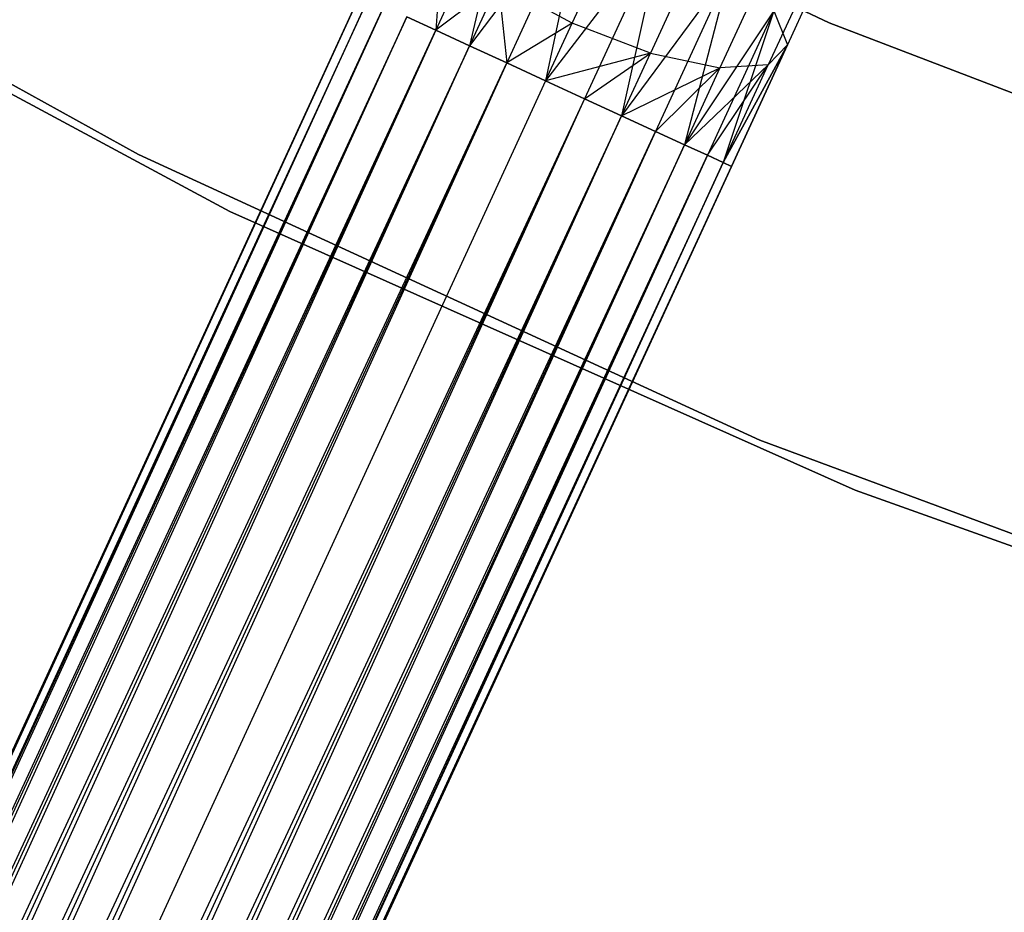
# Model space of a CAD drawing. Extents: x -102 to 102, y -101 to 102.
# Tile 115 of 256: x -20.61 to -15.82, y -43.36 to -39.02. Entities that reach past the tile are written whole.
import ezdxf

# ---------------------------------------------------------------- set-up
doc = ezdxf.new("R2010")
doc.units = 0
doc.header["$LTSCALE"] = 25.4
doc.layers.get('0').update_dxf_attribs({"linetype": 'CONTINUOUS'})

# ---------------------------------------------------------------- blocks, each defined once
blk = doc.blocks.new('NL2500011659_STL')
at = {"color": 0}
for p, q in [((-16.6754, -39.0371, 1), (-19.6142, -37.6449, 1)), ((-19.6142, -37.6449, -6.5), (-16.6754, -39.0371, -6.5)), ((-19.6142, -37.6449, -6.5), (-16.6754, -39.0371, -6.5)), ((-16.6754, -39.0371, 1), (-19.6142, -37.6449, 1)), ((-22.9427, -38.0683, 1), (-20.0341, -39.6775, 1)), ((-20.0341, -39.6775, -6.5), (-22.9427, -38.0683, -6.5)), ((-22.9427, -38.0683, 1), (-20.0341, -39.6775, 1)), ((-20.0341, -39.6775, -6.5), (-22.9427, -38.0683, -6.5)), ((-18.2256, -38.2848, -8.1715), (-18.5884, -39.0734, -8.309)), ((-18.2256, -38.2848, -8.1715), (-18.5884, -39.0734, -8.309)), ((-18.2256, -38.2848, -8.1715), (-18.4239, -39.1491, -8.4135)), ((-18.2256, -38.2848, -8.1715), (-18.4239, -39.1491, -8.4135)), ((-22.5207, -38.3776, 1), (-19.5901, -39.9545, 1)), ((-19.5901, -39.9545, 2), (-22.5207, -38.3776, 2)), ((-22.5207, -38.3776, 1), (-19.5901, -39.9545, 1)), ((-19.5901, -39.9545, 2), (-22.5207, -38.3776, 2)), ((-17.8586, -38.3961, -8.3324), (-18.4239, -39.1491, -8.4135)), ((-17.8586, -38.3961, -8.3324), (-18.4239, -39.1491, -8.4135)), ((-17.8586, -38.3961, -8.3324), (-18.2433, -39.2322, -8.4782)), ((-17.8586, -38.3961, -8.3324), (-18.2433, -39.2322, -8.4782)), ((-17.8586, -38.3961, -8.3324), (-18.0544, -39.3191, -8.5)), ((-17.8586, -38.3961, -8.3324), (-18.0544, -39.3191, -8.5)), ((-17.4809, -38.5699, -8.3324), (-18.0544, -39.3191, -8.5)), ((-17.4809, -38.5699, -8.3324), (-18.0544, -39.3191, -8.5)), ((-17.4809, -38.5699, -8.3324), (-17.8655, -39.406, -8.4782)), ((-17.4809, -38.5699, -8.3324), (-17.8655, -39.406, -8.4782)), ((-17.4809, -38.5699, -8.3324), (-17.6849, -39.4891, -8.4135)), ((-17.4809, -38.5699, -8.3324), (-17.6849, -39.4891, -8.4135)), ((-16.6339, -38.611, -7.2026), (-16.8791, -39.1439, -7.5015)), ((-16.6339, -38.611, -7.2026), (-16.8791, -39.1439, -7.5015)), ((-18.5576, -38.6348, -6.7657), (-18.5884, -39.0734, -6.691)), ((-18.5576, -38.6348, -6.7657), (-18.5884, -39.0734, -6.691)), ((-17.9252, -39.0383, -6.4511), (-17.8087, -38.7851, -6.309)), ((-17.9252, -39.0383, -6.4511), (-17.8087, -38.7851, -6.309)), ((-17.1576, -38.7762, -8.1715), (-17.6849, -39.4891, -8.4135)), ((-17.1576, -38.7762, -8.1715), (-17.6849, -39.4891, -8.4135)), ((-17.1576, -38.7762, -8.1715), (-17.5204, -39.5647, -8.309)), ((-17.1576, -38.7762, -8.1715), (-17.5204, -39.5647, -8.309)), ((-17.1576, -38.7762, -8.1715), (-17.3793, -39.6297, -8.1691)), ((-17.1576, -38.7762, -8.1715), (-17.3793, -39.6297, -8.1691)), ((-16.775, -38.8136, -6.868), (-16.972, -39.2419, -7.1082)), ((-16.775, -38.8136, -6.868), (-16.972, -39.2419, -7.1082)), ((-18.2836, -38.8441, -6.5333), (-18.5884, -39.0734, -6.691)), ((-18.2836, -38.8441, -6.5333), (-18.5884, -39.0734, -6.691)), ((-18.2836, -38.8441, -6.5333), (-18.4239, -39.1491, -6.5865)), ((-18.2836, -38.8441, -6.5333), (-18.4239, -39.1491, -6.5865)), ((-17.9252, -39.0383, -6.4511), (-18.2836, -38.8441, -6.5333)), ((-18.2836, -38.8441, -6.5333), (-18.2433, -39.2322, -6.5218)), ((-18.2836, -38.8441, -6.5333), (-18.2433, -39.2322, -6.5218)), ((-17.9252, -39.0383, -6.4511), (-18.2836, -38.8441, -6.5333)), ((-34.5816, -72.8627, -7.3955), (-18.9579, -38.9034, -7.6045)), ((-18.9579, -38.9034, -7.3955), (-34.5816, -72.8627, -7.3955)), ((-34.5816, -72.8627, -7.3955), (-18.9579, -38.9034, -7.6045)), ((-18.9579, -38.9034, -7.3955), (-34.5816, -72.8627, -7.3955)), ((-18.9579, -38.9034, -7.6045), (-34.5422, -72.8809, -7.809)), ((-18.9579, -38.9034, -7.6045), (-34.5422, -72.8809, -7.809)), ((-17.418, -38.9089, -6.379), (-17.5446, -39.1841, -6.5333)), ((-17.418, -38.9089, -6.379), (-17.5446, -39.1841, -6.5333)), ((-18.9184, -38.9216, -7.191), (-34.5816, -72.8627, -7.3955)), ((-18.9184, -38.9216, -7.191), (-34.5816, -72.8627, -7.3955)), ((-18.9184, -38.9216, -7.809), (-34.5422, -72.8809, -7.809)), ((-18.9184, -38.9216, -7.809), (-34.5422, -72.8809, -7.809)), ((-34.5422, -72.8809, -7.809), (-18.8411, -38.9571, -8)), ((-34.5422, -72.8809, -7.809), (-18.8411, -38.9571, -8)), ((-34.4649, -72.9164, -7), (-18.9184, -38.9216, -7.191)), ((-34.4649, -72.9164, -7), (-18.9184, -38.9216, -7.191)), ((-18.8411, -38.9571, -7), (-34.4649, -72.9164, -7)), ((-18.8411, -38.9571, -7), (-34.4649, -72.9164, -7)), ((-18.8411, -38.9571, -8), (-34.3533, -72.9678, -8.1691)), ((-18.8411, -38.9571, -8), (-34.3533, -72.9678, -8.1691)), ((-17.0523, -38.919, -6.5767), (-17.2074, -39.2561, -6.7657)), ((-17.0523, -38.919, -6.5767), (-17.2074, -39.2561, -6.7657)), ((-18.7295, -39.0085, -6.8309), (-34.4649, -72.9164, -7)), ((-18.7295, -39.0085, -6.8309), (-34.4649, -72.9164, -7)), ((-18.7295, -39.0085, -8.1691), (-34.3533, -72.9678, -8.1691)), ((-18.7295, -39.0085, -8.1691), (-34.3533, -72.9678, -8.1691)), ((-34.2121, -73.0327, -6.691), (-18.7295, -39.0085, -6.8309)), ((-34.2121, -73.0327, -6.691), (-18.7295, -39.0085, -6.8309)), ((-18.7295, -39.0085, -6.8309), (-18.5884, -39.0734, -6.691)), ((-18.5884, -39.0734, -8.309), (-18.7295, -39.0085, -8.1691)), ((-18.5884, -39.0734, -8.309), (-18.7295, -39.0085, -8.1691)), ((-18.7295, -39.0085, -6.8309), (-18.5884, -39.0734, -6.691)), ((-16.9447, -38.9792, -7.8776), (-17.3793, -39.6297, -8.1691)), ((-16.9447, -38.9792, -7.8776), (-17.3793, -39.6297, -8.1691)), ((-16.9447, -38.9792, -7.8776), (-17.2676, -39.681, -8)), ((-16.9447, -38.9792, -7.8776), (-17.2676, -39.681, -8)), ((-16.9447, -38.9792, -7.8776), (-17.1904, -39.7166, -7.809)), ((-16.9447, -38.9792, -7.8776), (-17.1904, -39.7166, -7.809)), ((-16.9447, -38.9792, -7.8776), (-16.8791, -39.1439, -7.5015)), ((-16.9447, -38.9792, -7.8776), (-16.8791, -39.1439, -7.5015)), ((-17.9252, -39.0383, -6.4511), (-18.2433, -39.2322, -6.5218)), ((-17.9252, -39.0383, -6.4511), (-18.2433, -39.2322, -6.5218)), ((-18.0544, -39.3191, -6.5), (-17.9252, -39.0383, -6.4511)), ((-18.0544, -39.3191, -6.5), (-17.9252, -39.0383, -6.4511)), ((-17.5446, -39.1841, -6.5333), (-17.9252, -39.0383, -6.4511)), ((-17.5446, -39.1841, -6.5333), (-17.9252, -39.0383, -6.4511)), ((-13.6387, -40.2002, 1), (-16.6754, -39.0371, 1)), ((-16.6754, -39.0371, -6.5), (-13.6387, -40.2002, -6.5)), ((-16.6754, -39.0371, -6.5), (-13.6387, -40.2002, -6.5)), ((-16.6754, -39.0371, -6.5), (-16.6754, -39.0371, 1)), ((-13.6387, -40.2002, 1), (-16.6754, -39.0371, 1)), ((-16.6754, -39.0371, -6.5), (-16.6754, -39.0371, 1)), ((-34.3533, -72.9678, -8.1691), (-18.5884, -39.0734, -8.309)), ((-34.3533, -72.9678, -8.1691), (-18.5884, -39.0734, -8.309)), ((-18.5884, -39.0734, -6.691), (-34.2121, -73.0327, -6.691)), ((-18.5884, -39.0734, -6.691), (-34.2121, -73.0327, -6.691)), ((-18.5884, -39.0734, -8.309), (-34.0477, -73.1084, -8.4135)), ((-18.5884, -39.0734, -8.309), (-34.0477, -73.1084, -8.4135)), ((-18.5884, -39.0734, -6.691), (-18.4239, -39.1491, -6.5865)), ((-18.4239, -39.1491, -8.4135), (-18.5884, -39.0734, -8.309)), ((-18.4239, -39.1491, -8.4135), (-18.5884, -39.0734, -8.309)), ((-18.5884, -39.0734, -6.691), (-18.4239, -39.1491, -6.5865)), ((-18.4239, -39.1491, -6.5865), (-34.2121, -73.0327, -6.691)), ((-18.4239, -39.1491, -6.5865), (-34.2121, -73.0327, -6.691)), ((-18.4239, -39.1491, -8.4135), (-34.0477, -73.1084, -8.4135)), ((-18.4239, -39.1491, -8.4135), (-34.0477, -73.1084, -8.4135)), ((-33.867, -73.1915, -6.5218), (-18.4239, -39.1491, -6.5865)), ((-33.867, -73.1915, -6.5218), (-18.4239, -39.1491, -6.5865)), ((-18.4239, -39.1491, -6.5865), (-18.2433, -39.2322, -6.5218)), ((-18.2433, -39.2322, -8.4782), (-18.4239, -39.1491, -8.4135)), ((-18.2433, -39.2322, -8.4782), (-18.4239, -39.1491, -8.4135)), ((-18.4239, -39.1491, -6.5865), (-18.2433, -39.2322, -6.5218)), ((-16.8791, -39.1439, -7.5015), (-17.1904, -39.7166, -7.809)), ((-16.8791, -39.1439, -7.5015), (-17.1904, -39.7166, -7.809)), ((-17.1904, -39.7166, -7.191), (-16.8791, -39.1439, -7.5015)), ((-17.1904, -39.7166, -7.191), (-16.8791, -39.1439, -7.5015)), ((-16.8791, -39.1439, -7.5015), (-17.1509, -39.7347, -7.6045)), ((-17.1509, -39.7347, -7.3955), (-16.8791, -39.1439, -7.5015)), ((-17.1509, -39.7347, -7.3955), (-16.8791, -39.1439, -7.5015)), ((-16.8791, -39.1439, -7.5015), (-17.1509, -39.7347, -7.6045)), ((-16.8791, -39.1439, -7.5015), (-16.972, -39.2419, -7.1082)), ((-16.8791, -39.1439, -7.5015), (-16.972, -39.2419, -7.1082)), ((-17.5446, -39.1841, -6.5333), (-18.0544, -39.3191, -6.5)), ((-17.5446, -39.1841, -6.5333), (-18.0544, -39.3191, -6.5)), ((-17.8655, -39.406, -6.5218), (-17.5446, -39.1841, -6.5333)), ((-17.8655, -39.406, -6.5218), (-17.5446, -39.1841, -6.5333)), ((-17.6849, -39.4891, -6.5865), (-17.5446, -39.1841, -6.5333)), ((-17.6849, -39.4891, -6.5865), (-17.5446, -39.1841, -6.5333)), ((-17.5446, -39.1841, -6.5333), (-17.2074, -39.2561, -6.7657)), ((-17.5446, -39.1841, -6.5333), (-17.2074, -39.2561, -6.7657)), ((-34.0477, -73.1084, -8.4135), (-18.2433, -39.2322, -8.4782)), ((-34.0477, -73.1084, -8.4135), (-18.2433, -39.2322, -8.4782)), ((-18.2433, -39.2322, -6.5218), (-33.867, -73.1915, -6.5218)), ((-18.2433, -39.2322, -6.5218), (-33.867, -73.1915, -6.5218)), ((-18.2433, -39.2322, -8.4782), (-33.6782, -73.2784, -8.5)), ((-18.2433, -39.2322, -8.4782), (-33.6782, -73.2784, -8.5)), ((-18.2433, -39.2322, -6.5218), (-18.0544, -39.3191, -6.5)), ((-18.0544, -39.3191, -8.5), (-18.2433, -39.2322, -8.4782)), ((-18.2433, -39.2322, -6.5218), (-18.0544, -39.3191, -6.5)), ((-18.0544, -39.3191, -8.5), (-18.2433, -39.2322, -8.4782)), ((-17.3793, -39.6297, -6.8309), (-16.972, -39.2419, -7.1082)), ((-17.3793, -39.6297, -6.8309), (-16.972, -39.2419, -7.1082)), ((-17.2676, -39.681, -7), (-16.972, -39.2419, -7.1082)), ((-17.2676, -39.681, -7), (-16.972, -39.2419, -7.1082)), ((-16.972, -39.2419, -7.1082), (-17.2074, -39.2561, -6.7657)), ((-16.972, -39.2419, -7.1082), (-17.2074, -39.2561, -6.7657)), ((-17.1904, -39.7166, -7.191), (-16.972, -39.2419, -7.1082)), ((-17.1904, -39.7166, -7.191), (-16.972, -39.2419, -7.1082)), ((-17.6849, -39.4891, -6.5865), (-17.2074, -39.2561, -6.7657)), ((-17.6849, -39.4891, -6.5865), (-17.2074, -39.2561, -6.7657)), ((-17.5204, -39.5647, -6.691), (-17.2074, -39.2561, -6.7657)), ((-17.5204, -39.5647, -6.691), (-17.2074, -39.2561, -6.7657)), ((-17.2074, -39.2561, -6.7657), (-17.3793, -39.6297, -6.8309)), ((-17.2074, -39.2561, -6.7657), (-17.3793, -39.6297, -6.8309)), ((-18.0544, -39.3191, -6.5), (-33.6782, -73.2784, -6.5)), ((-18.0544, -39.3191, -6.5), (-33.6782, -73.2784, -6.5)), ((-18.0544, -39.3191, -8.5), (-33.6782, -73.2784, -8.5)), ((-18.0544, -39.3191, -8.5), (-33.6782, -73.2784, -8.5)), ((-17.8655, -39.406, -8.4782), (-18.0544, -39.3191, -8.5)), ((-18.0544, -39.3191, -6.5), (-17.8655, -39.406, -6.5218)), ((-18.0544, -39.3191, -6.5), (-17.8655, -39.406, -6.5218)), ((-17.8655, -39.406, -8.4782), (-18.0544, -39.3191, -8.5)), ((-17.8655, -39.406, -8.4782), (-33.6782, -73.2784, -8.5)), ((-17.8655, -39.406, -8.4782), (-33.6782, -73.2784, -8.5)), ((-17.8655, -39.406, -6.5218), (-33.4893, -73.3653, -6.5218)), ((-17.8655, -39.406, -6.5218), (-33.4893, -73.3653, -6.5218)), ((-17.8655, -39.406, -8.4782), (-33.3086, -73.4484, -8.4135)), ((-17.8655, -39.406, -8.4782), (-33.3086, -73.4484, -8.4135)), ((-17.6849, -39.4891, -8.4135), (-17.8655, -39.406, -8.4782)), ((-17.8655, -39.406, -6.5218), (-17.6849, -39.4891, -6.5865)), ((-17.8655, -39.406, -6.5218), (-17.6849, -39.4891, -6.5865)), ((-17.6849, -39.4891, -8.4135), (-17.8655, -39.406, -8.4782)), ((-17.6849, -39.4891, -6.5865), (-33.4893, -73.3653, -6.5218)), ((-17.6849, -39.4891, -6.5865), (-33.4893, -73.3653, -6.5218)), ((-17.6849, -39.4891, -8.4135), (-33.3086, -73.4484, -8.4135)), ((-17.6849, -39.4891, -8.4135), (-33.3086, -73.4484, -8.4135)), ((-33.1442, -73.524, -6.691), (-17.6849, -39.4891, -6.5865)), ((-33.1442, -73.524, -6.691), (-17.6849, -39.4891, -6.5865)), ((-17.5204, -39.5647, -8.309), (-17.6849, -39.4891, -8.4135)), ((-17.6849, -39.4891, -6.5865), (-17.5204, -39.5647, -6.691)), ((-17.6849, -39.4891, -6.5865), (-17.5204, -39.5647, -6.691)), ((-17.5204, -39.5647, -8.309), (-17.6849, -39.4891, -8.4135)), ((-33.3086, -73.4484, -8.4135), (-17.5204, -39.5647, -8.309)), ((-33.3086, -73.4484, -8.4135), (-17.5204, -39.5647, -8.309)), ((-17.5204, -39.5647, -6.691), (-33.1442, -73.524, -6.691)), ((-17.5204, -39.5647, -6.691), (-33.1442, -73.524, -6.691)), ((-17.5204, -39.5647, -8.309), (-33.003, -73.589, -8.1691)), ((-17.5204, -39.5647, -8.309), (-33.003, -73.589, -8.1691)), ((-17.3793, -39.6297, -8.1691), (-17.5204, -39.5647, -8.309)), ((-17.5204, -39.5647, -6.691), (-17.3793, -39.6297, -6.8309)), ((-17.5204, -39.5647, -6.691), (-17.3793, -39.6297, -6.8309)), ((-17.3793, -39.6297, -8.1691), (-17.5204, -39.5647, -8.309)), ((-17.3793, -39.6297, -6.8309), (-33.1442, -73.524, -6.691)), ((-17.3793, -39.6297, -6.8309), (-33.1442, -73.524, -6.691)), ((-17.3793, -39.6297, -8.1691), (-33.003, -73.589, -8.1691)), ((-17.3793, -39.6297, -8.1691), (-33.003, -73.589, -8.1691)), ((-32.8914, -73.6403, -7), (-17.3793, -39.6297, -6.8309)), ((-32.8914, -73.6403, -7), (-17.3793, -39.6297, -6.8309)), ((-17.2676, -39.681, -8), (-17.3793, -39.6297, -8.1691)), ((-17.3793, -39.6297, -6.8309), (-17.2676, -39.681, -7)), ((-17.3793, -39.6297, -6.8309), (-17.2676, -39.681, -7)), ((-17.2676, -39.681, -8), (-17.3793, -39.6297, -8.1691)), ((-33.003, -73.589, -8.1691), (-17.2676, -39.681, -8)), ((-33.003, -73.589, -8.1691), (-17.2676, -39.681, -8)), ((-17.2676, -39.681, -7), (-32.8914, -73.6403, -7)), ((-17.2676, -39.681, -7), (-32.8914, -73.6403, -7)), ((-17.2676, -39.681, -8), (-32.8141, -73.6759, -7.809)), ((-17.2676, -39.681, -8), (-32.8141, -73.6759, -7.809)), ((-20.0341, -39.6775, 1), (-17.0134, -41.0649, 1)), ((-17.0134, -41.0649, -6.5), (-20.0341, -39.6775, -6.5)), ((-20.0341, -39.6775, 1), (-17.0134, -41.0649, 1)), ((-20.0341, -39.6775, 1), (-20.0341, -39.6775, -6.5)), ((-17.0134, -41.0649, -6.5), (-20.0341, -39.6775, -6.5)), ((-20.0341, -39.6775, 1), (-20.0341, -39.6775, -6.5)), ((-17.1904, -39.7166, -7.809), (-17.2676, -39.681, -8)), ((-17.2676, -39.681, -7), (-17.1904, -39.7166, -7.191)), ((-17.2676, -39.681, -7), (-17.1904, -39.7166, -7.191)), ((-17.1904, -39.7166, -7.809), (-17.2676, -39.681, -8)), ((-17.1904, -39.7166, -7.191), (-32.8914, -73.6403, -7)), ((-17.1904, -39.7166, -7.191), (-32.8914, -73.6403, -7)), ((-17.1904, -39.7166, -7.809), (-32.8141, -73.6759, -7.809)), ((-17.1904, -39.7166, -7.809), (-32.8141, -73.6759, -7.809)), ((-32.7747, -73.694, -7.3955), (-17.1904, -39.7166, -7.191)), ((-32.7747, -73.694, -7.3955), (-17.1904, -39.7166, -7.191)), ((-17.1509, -39.7347, -7.6045), (-17.1904, -39.7166, -7.809)), ((-17.1904, -39.7166, -7.191), (-17.1509, -39.7347, -7.3955)), ((-17.1904, -39.7166, -7.191), (-17.1509, -39.7347, -7.3955)), ((-17.1509, -39.7347, -7.6045), (-17.1904, -39.7166, -7.809)), ((-32.8141, -73.6759, -7.809), (-17.1509, -39.7347, -7.6045)), ((-32.8141, -73.6759, -7.809), (-17.1509, -39.7347, -7.6045)), ((-17.1509, -39.7347, -7.3955), (-32.7747, -73.694, -7.3955)), ((-17.1509, -39.7347, -7.6045), (-32.7747, -73.694, -7.3955)), ((-17.1509, -39.7347, -7.6045), (-32.7747, -73.694, -7.3955)), ((-17.1509, -39.7347, -7.3955), (-32.7747, -73.694, -7.3955)), ((-19.5901, -39.9545, 1), (-19.5901, -39.9545, 2)), ((-19.5901, -39.9545, 1), (-16.55, -41.3079, 1)), ((-16.55, -41.3079, 2), (-19.5901, -39.9545, 2)), ((-19.5901, -39.9545, 1), (-19.5901, -39.9545, 2)), ((-19.5901, -39.9545, 1), (-16.55, -41.3079, 1)), ((-16.55, -41.3079, 2), (-19.5901, -39.9545, 2)), ((-17.0134, -41.0649, 1), (-13.8975, -42.2226, 1)), ((-13.8975, -42.2226, -6.5), (-17.0134, -41.0649, -6.5)), ((-17.0134, -41.0649, 1), (-13.8975, -42.2226, 1)), ((-17.0134, -41.0649, 1), (-17.0134, -41.0649, -6.5)), ((-13.8975, -42.2226, -6.5), (-17.0134, -41.0649, -6.5)), ((-17.0134, -41.0649, 1), (-17.0134, -41.0649, -6.5)), ((-16.55, -41.3079, 1), (-16.55, -41.3079, 2)), ((-16.55, -41.3079, 1), (-13.4172, -42.4303, 1)), ((-13.4172, -42.4303, 2), (-16.55, -41.3079, 2)), ((-16.55, -41.3079, 1), (-16.55, -41.3079, 2)), ((-16.55, -41.3079, 1), (-13.4172, -42.4303, 1)), ((-13.4172, -42.4303, 2), (-16.55, -41.3079, 2))]:
    blk.add_line(p, q, dxfattribs=at)

msp = doc.modelspace()

# ---------------------------------------------------------------- block references
at = {"color": 0}
msp.add_blockref('NL2500011659_STL', (0, 0), dxfattribs=at)

doc.saveas('drawing.dxf')
